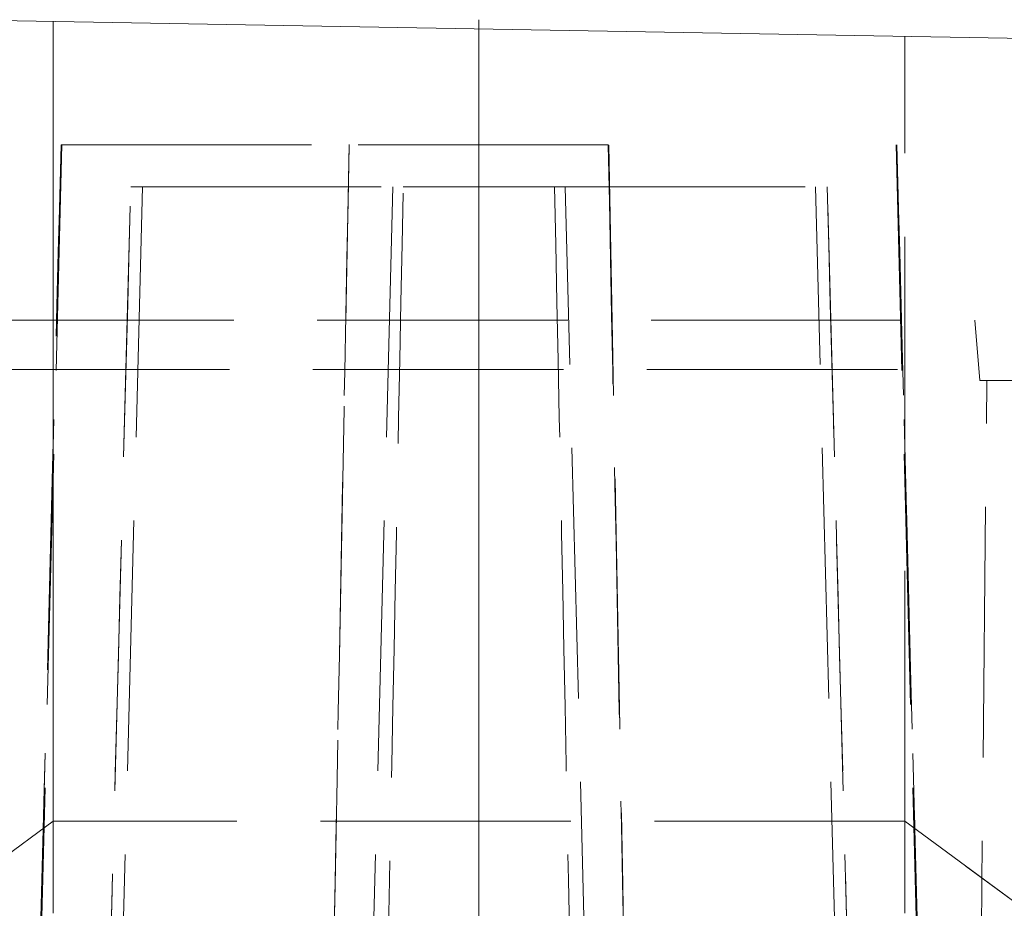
# Model space of a CAD drawing. Header units: millimetres. Extents: x -8.5 to 8.5, y 0 to 12.5.
# Tile 25 of 26: x -2.8 to 3.1, y 7.1 to 12.5. Entities that reach past the tile are written whole.
import ezdxf

# ---------------------------------------------------------------- set-up
doc = ezdxf.new("R2010")
doc.units = ezdxf.units.MM
doc.header["$LTSCALE"] = 10
doc.linetypes.add('ALLCAD_Strich', pattern=[0.2, 0.15, -0.05])
doc.layers.add('BESCH_KONT_verb_schn_grun_2d', color=10, linetype='Continuous')
doc.layers.add('BESCH_KONT_verb_schn_seit_2d', color=160, linetype='Continuous')

msp = doc.modelspace()

# ---------------------------------------------------------------- linework, layer by layer
at = {"layer": 'BESCH_KONT_verb_schn_grun_2d', "linetype": 'Continuous', "lineweight": 0}
msp.add_line((7.5175, 12.2738), (-3.15, 12.46), dxfattribs=at)
at = {"layer": 'BESCH_KONT_verb_schn_grun_2d', "linetype": 'ALLCAD_Strich', "lineweight": 0}
for p, q in [((-2.55, 12.4495), (-2.55, 7.66)), ((-2.55, 7.66), (-2.55, 12.4495)), ((2.55, 7.66), (2.55, 12.3605)), ((-2.6372, 6.3598), (-2.4973, 11.71)), ((-2.6372, 6.5668), (-2.5024, 11.71)), ((-2.5024, 11.71), (-0.7763, 11.71)), ((2.6372, 6.3598), (2.4973, 11.71)), ((2.6372, 6.5668), (2.5024, 11.71)), ((-2.2343, 5.8434), (-2.0848, 11.46)), ((-2.0152, 11.46), (-2.1974, 4.3969)), ((-2.085, 11.46), (-0.4536, 11.46)), ((-0.5159, 11.46), (-0.6981, 4.3969)), ((0.4536, 11.46), (2.085, 11.46)), ((0.6981, 4.3969), (0.5159, 11.46)), ((2.1974, 4.3969), (2.0152, 11.46)), ((2.2343, 5.8434), (2.0848, 11.46)), ((-2.9685, 10.66), (2.9685, 10.66)), ((3, 10.3), (2.9685, 10.66)), ((-2.9943, 10.3652), (2.9943, 10.3652)), ((2.979, 4.0425), (3.0413, 10.3)), ((3, 10.3), (3.0413, 10.3)), ((3.0413, 10.3), (3.9023, 10.3)), ((-2.55, 7.66), (-4.125, 6.499)), ((2.55, 7.66), (-2.55, 7.66)), ((-2.55, 7.66), (-2.55, 7.11)), ((-2.55, 7.11), (-2.55, 7.66)), ((4.125, 6.499), (2.55, 7.66)), ((2.55, 7.11), (2.55, 7.66)), ((2.55, 7.66), (4.125, 6.499))]:
    msp.add_line(p, q, dxfattribs=at)
for centre, major_axis, ratio, start_param, end_param in [((3544.015, -26.8354), (-435.1805, -3675.4343), 0.957366, -1.468344, -1.466877), ((-3544.0193, -26.8354), (-435.1798, 3675.44), 0.957365, -1.674716, -1.673248)]:
    msp.add_ellipse(centre, major_axis=major_axis, ratio=ratio, start_param=start_param, end_param=end_param, dxfattribs=at)
at = {"layer": 'BESCH_KONT_verb_schn_grun_2d', "linetype": 'ALLCAD_Strich', "lineweight": 0, "extrusion": (0, 0, -1)}
for centre, major_axis, ratio, start_param, end_param in [((3464.2258, -25.0502), (422.6638, 3595.9588), 0.95659, -1.674003, -1.672603), ((-3464.2245, -25.0502), (422.6637, -3595.9573), 0.95659, -1.468989, -1.46759), ((3655.3207, -28.3101), (397.8344, 3839.1537), 0.946801, -1.659722, -1.658286), ((-3655.4391, -28.2899), (397.6642, -3839.5505), 0.946739, -1.483358, -1.481923)]:
    msp.add_ellipse(centre, major_axis=major_axis, ratio=ratio, start_param=start_param, end_param=end_param, dxfattribs=at)
at = {"layer": 'BESCH_KONT_verb_schn_grun_2d', "linetype": 'ALLCAD_Strich', "lineweight": 0}
for points in [[(-2.6372, 6.5669), (-2.5923, 8.2812), (-2.5473, 9.9956), (-2.5024, 11.71)], [(2.5024, 11.71), (2.5473, 9.9956), (2.5923, 8.2812), (2.6372, 6.5669)], [(-2.2344, 5.8443), (-2.1846, 7.7162), (-2.1348, 9.5881), (-2.085, 11.46)], [(2.085, 11.46), (2.1348, 9.5881), (2.1846, 7.7162), (2.2344, 5.8443)]]:
    msp.add_open_spline(points, degree=3, dxfattribs=at)
for points, knots in [([(0.7763, 11.71), (0.5195, 11.71), (0.2597, 11.71), (-0.2597, 11.71), (-0.5195, 11.71), (-0.7763, 11.71)], [-0.1558458, -0.1558458, -0.1558458, -0.1558458, -0.0779236, -0.0779236, -0.0000014, -0.0000014, -0.0000014, -0.0000014]), ([(0.4536, 11.46), (0.3028, 11.46), (0.1514, 11.46), (-0.1514, 11.46), (-0.3028, 11.46), (-0.4536, 11.46)], [-0.09083128, -0.09083128, -0.09083128, -0.09083128, -0.04541614, -0.04541614, -0.000001, -0.000001, -0.000001, -0.000001])]:
    msp.add_open_spline(points, degree=3, knots=knots, dxfattribs=at)
at = {"layer": 'BESCH_KONT_verb_schn_seit_2d', "linetype": 'Continuous', "lineweight": 0}
for p, q in [((0, 12.46, 24.55), (0, 12.46, -22.55)), ((0, 10.66, -22.55), (0, 12.46, -22.55)), ((0, 12.46, 24.55), (0, 12.3838, 24.4738)), ((0, 12.3838, -22.4738), (0, 12.46, -22.55)), ((0, 12.46, 24.55), (0, 10.66, 24.55)), ((0, 10.66, -22.4738), (0, 12.3838, -22.4738)), ((0, 10.66, 24.4738), (0, 12.3838, 24.4738)), ((0, 12.3666, 23.4739), (0, 12.3666, -21.4739)), ((0, 12.3666, -21.4739), (0, 10.66, -21.4739)), ((0, 10.66, 23.4739), (0, 12.3666, 23.4739)), ((0, 10.66, 24.3116), (0, 10.66, 27.3212)), ((0, 10.3652, -19.8193), (0, 10.66, -19.7935)), ((0, 10.66, -22.7077), (0, 10.3, -22.7014)), ((0, 10.66, -23.5212), (0, 10.66, -22.7077)), ((0, 10.3, -22.55), (0, 10.66, -22.55)), ((0, 10.66, -22.55), (0, 10.66, -22.4738)), ((0, 10.66, -21.4739), (0, 10.66, 23.4739)), ((0, 10.66, 24.3116), (0, 10.66, 23.4739)), ((0, 10.66, -21.4739), (0, 10.66, -22.4738)), ((0, 10.3652, 27.8211), (0, 1.55, 27.975)), ((0, 10.3652, 27.3212), (0, 1.55, 27.4751)), ((0, 10.3652, -19.8193), (0, 10.3652, 8.9775)), ((0, 10.3652, -19.8193), (0, 10.3, -19.825)), ((0, 10.3652, 8.9775), (0, 10.3652, 27.3212)), ((0, 10.3652, 8.9775), (0, 1.55, 8.975)), ((0, 10.3, -23.8223), (0, 10.3652, -23.8211)), ((0, 1.55, -23.975), (0, 10.3, -23.8223)), ((0, 10.3, -23.0026), (0, 10.3, -19.825)), ((0, 10.3, -23.0026), (0, 10.3, -23.8223)), ((0, 1.55, -23.0076), (0, 10.3, -23.0026))]:
    msp.add_line(p, q, dxfattribs=at)
at = {"layer": 'BESCH_KONT_verb_schn_seit_2d', "linetype": 'ALLCAD_Strich', "lineweight": 0}
for p, q in [((0, 12.4495, 18.4), (0, 7.66, 18.4)), ((0, 12.4495, 0.4), (0, 7.11, 0.4)), ((0, 12.4495, -17.6), (0, 5.46, -17.6)), ((0, 7.66, 15.85), (0, 12.405, 15.85)), ((0, 7.66, 20.95), (0, 12.405, 20.95)), ((0, 7.11, -2.15), (0, 12.405, -2.15)), ((0, 7.11, 2.95), (0, 12.405, 2.95)), ((0, 5.46, -20.15), (0, 12.405, -20.15)), ((0, 5.46, -15.05), (0, 12.405, -15.05)), ((0, 12.2738, 24.3638), (0, 12.3838, 24.4738)), ((0, 12.3838, -22.4738), (0, 12.2738, -22.3638)), ((0, 12.2738, -22.3638), (0, 10.66, -22.3638)), ((0, 10.66, 24.3638), (0, 12.2738, 24.3638)), ((0, 12.2566, -21.364), (0, 12.2566, 23.364)), ((0, 10.66, 23.364), (0, 12.2566, 23.364)), ((0, 10.66, -21.364), (0, 12.2566, -21.364)), ((0, 6.3598, 6.863), (0, 11.71, 7.0284)), ((0, 11.71, 11.8789), (0, 11.71, 7.0284)), ((0, 6.5668, 12.0386), (0, 11.71, 11.8789)), ((0, 11.71, 11.8789), (0, 11.71, 13.38)), ((0, 11.71, 5.5305), (0, 11.71, 5.5469)), ((0, 11.71, 5.6043), (0, 6.284, 5.4623)), ((0, 6.6424, 13.4367), (0, 11.71, 13.304)), ((0, 11.46, -10.963), (0, 4.3969, -11.1479)), ((0, 11.46, -6.2039), (0, 11.46, -10.963)), ((0, 5.8434, -6.0407), (0, 11.46, -6.2039)), ((0, 11.46, -6.2039), (0, 11.46, -4.6825)), ((0, 11.46, -4.6883), (0, 11.46, -4.6825)), ((0, 11.46, -12.4405), (0, 11.46, -10.963)), ((0, 11.46, -12.4405), (0, 4.3969, -12.6255)), ((0, 5.9226, -4.5633), (0, 11.46, -4.7083)), ((0, 6.4918, -14.5755), (0, 10.66, -14.4373)), ((0, 10.66, -6.2046), (0, 6.8528, -6.0733)), ((0, 7.1498, 2.1758), (0, 10.66, 2.2941)), ((0, 10.66, 10.5759), (0, 7.511, 10.6818)), ((0, 7.8898, 18.9691), (0, 10.66, 19.0625)), ((0, 10.66, 26.3052), (0, 8.1605, 26.3876)), ((0, 10.66, 2.3526), (0, 7.1525, 2.2387)), ((0, 10.66, 19.121), (0, 7.892, 19.031)), ((0, 10.66, -22.44), (0, 6.1647, -22.44)), ((0, 10.66, 24.55), (0, 4.46, 24.55)), ((0, 8.154, 24.4078), (0, 10.66, 24.4078)), ((0, 10.66, 24.5177), (0, 8.1586, 24.5177)), ((0, 6.8518, -6.0977), (0, 10.6597, -6.2274)), ((0, 10.6592, -14.3494), (0, 6.4959, -14.4799)), ((0, 7.5072, 10.5933), (0, 10.6562, 10.4922)), ((0, 8.155, 26.2374), (0, 10.6508, 26.1613)), ((0, 10.3, -19.7584), (0, 4.0425, -19.7267)), ((0, 10.3, -19.825), (0, 10.3, -19.825)), ((0, 4.0425, -19.7267), (0, 10.3, -19.7583)), ((0, 10.3, -19.825), (0, 10.3, -19.8248)), ((0, 10.3, -20.2299), (0, 4.0425, -20.1982)), ((0, 10.3, -19.8248), (0, 10.3, -19.8248)), ((0, 10.3, -22.2098), (0, 4.0425, -22.1006)), ((0, 10.3, -22.7014), (0, 4.0425, -22.5922)), ((0, 6.16, -22.55), (0, 10.3, -22.55)), ((0, 7.1949, 3.237), (0, 9.7283, 3.3194)), ((0, 6.5381, -13.4847), (0, 9.7267, -13.3848)), ((0, 7.9285, 20.0291), (0, 9.7245, 20.0875)), ((0, 9.6949, -13.3539), (0, 6.5395, -13.4528)), ((0, 9.6949, 3.3517), (0, 7.1963, 3.2705)), ((0, 9.6949, 20.1162), (0, 7.9295, 20.0588)), ((0, 9.6949, -7.1617), (0, 9.6949, -13.3539)), ((0, 9.6949, 9.5609), (0, 9.6949, 3.3517)), ((0, 9.6949, 25.2304), (0, 9.6949, 20.1162)), ((0, 9.6949, -7.1617), (0, 6.8108, -7.0635)), ((0, 9.6949, 9.5609), (0, 7.4664, 9.6324)), ((0, 9.6949, 25.2304), (0, 8.12, 25.2784)), ((0, 8.1605, 26.3876), (0, 7.8898, 18.9691)), ((0, 8.1586, 24.5177), (0, 8.1579, 24.5014)), ((0, 8.1579, 24.5014), (0, 4.46, 24.5014)), ((0, 8.1138, 23.4629), (0, 8.1579, 24.5014)), ((0, 4.46, 24.3915), (0, 8.1533, 24.3915)), ((0, 8.1138, 23.4629), (0, 7.688, 13.4352)), ((0, 8.1138, 23.4629), (0, 4.46, 23.4629)), ((0, 4.46, 23.353), (0, 8.1092, 23.353)), ((0, 7.66, 18.4), (0, 7.66, 15.85)), ((0, 7.66, 20.95), (0, 7.66, 18.4)), ((0, 6.499, 18.4), (0, 7.66, 18.4)), ((0, 7.66, 20.95), (0, 6.499, 22.525)), ((0, 7.66, 15.85), (0, 6.499, 14.275)), ((0, 7.511, 10.6818), (0, 7.1498, 2.1758)), ((0, 7.4783, 8.4968), (0, 7.0227, -2.2323))]:
    msp.add_line(p, q, dxfattribs=at)
at = {"layer": 'BESCH_KONT_verb_schn_seit_2d', "linetype": 'ALLCAD_Strich', "lineweight": 0, "extrusion": (-1, 0, 0)}
for centre, start, end in [((-7.96, -4.55), 90, 296.8812), ((-7.96, 10.95), 90, 281.10836), ((-7.96, -4.55), 67.98176, 90)]:
    msp.add_arc(centre, 2.5, start, end, dxfattribs=at)
at = {"layer": 'BESCH_KONT_verb_schn_seit_2d', "linetype": 'Continuous', "lineweight": 0, "extrusion": (1, 0, 0)}
for centre, start, end in [((10.36, 27.5212), 0, 89), ((10.36, -23.5212), 271, 0)]:
    msp.add_arc(centre, 0.3, start, end, dxfattribs=at)
at = {"layer": 'BESCH_KONT_verb_schn_seit_2d', "linetype": 'ALLCAD_Strich', "lineweight": 0, "extrusion": (1, 0, 0)}
msp.add_arc((7.96, 10.95), 2.5, 96.2454, 258.89164, dxfattribs=at)
for centre, major_axis, ratio, start_param, end_param in [((0, 12.405, 18.4), (0, 0, -2.55), 0.017455, -4.712389, 1.570796), ((0, 12.405, 0.4), (0, 0, -2.55), 0.017455, -4.712389, 1.570796), ((0, 12.405, -17.6), (0, 0, -2.55), 0.017455, -4.712389, 1.570796), ((0, -26.8354, -1058.0171), (0, -3698.7806, -131.2301), 0.286875, -1.591395, -1.589927), ((0, -25.0502, 1063.1119), (0, 3618.4255, -128.6888), 0.289445, -1.551743, -1.550344), ((0, -28.3101, 1232.6904), (0, 3857.3449, -135.1417), 0.320105, -1.550707, -1.549272), ((0, 9.66, -14.3885), (0, 1, 0.0354), 0.104521, -0.003698, 0.03522), ((0, 9.66, -6.1918), (0, 1, -0.035), 0.026228, -0.023417, 0.000918), ((0, 9.66, 10.5349), (0, 1, -0.0354), 0.087816, -0.083882, 0.003111), ((0, 9.66, 19.0856), (0, 1, 0.0351), 0.069638, -0.002445, 0.00392), ((0, 9.66, 26.2155), (0, 1, -0.0361), 0.141192, -0.130446, 0.005102), ((0, 9.66, 3.3183), (0, -0.9994, 0.9675), 0.034701, -1.605547, -1.572123), ((0, 9.66, -13.3857), (0, -0.9995, 0.9686), 0.033882, -1.604748, -1.572878)]:
    msp.add_ellipse(centre, major_axis=major_axis, ratio=ratio, start_param=start_param, end_param=end_param, dxfattribs=at)
at = {"layer": 'BESCH_KONT_verb_schn_seit_2d', "linetype": 'Continuous', "lineweight": 0, "extrusion": (1, 0, 0)}
for centre, major_axis, ratio, start_param, end_param in [((0, 12.3841, 23.4739), (0, 0, 1), 0.017455, 0.017453, 1.570796), ((0, 12.3841, -21.4739), (0, 0, 1), 0.017455, -4.712389, -3.159046), ((0, 10.36, 8.9824), (0, -0.3), 0.016308, -4.694936, -3.141593)]:
    msp.add_ellipse(centre, major_axis=major_axis, ratio=ratio, start_param=start_param, end_param=end_param, dxfattribs=at)
at = {"layer": 'BESCH_KONT_verb_schn_seit_2d', "linetype": 'ALLCAD_Strich', "lineweight": 0, "extrusion": (-1, 0, 0)}
for centre, major_axis, ratio, start_param, end_param in [((0, 12.2741, 23.364), (0, 0, 1), 0.017455, -1.570796, -0.017453), ((0, 12.2741, -21.364), (0, 0, 1), 0.017455, -3.124139, -1.570796), ((0, 9.66, 3.3183), (0, 0.9994, -0.9675), 0.034701, -1.536046, -0.034856), ((0, 9.66, 20.0866), (0, 0.9995, -0.9675), 0.032738, -1.537953, -0.038046), ((0, 10.36, 8.9824), (0, 0.3), 0.016308, 0, 1.553343), ((0, 9.66, -7.1936), (0, -1, -0.9665), 0.000974, -3.116317, -1.604761), ((0, 9.66, -13.3857), (0, 0.9995, -0.9686), 0.033882, -1.536844, -0.071743), ((0, 9.66, 9.5275), (0, -1, -0.9684), 0.000206, -3.0544, -1.605503), ((0, 9.66, 25.2008), (0, -1, -0.97), 0.002192, -3.003919, -1.603577), ((0, 10.3178, -19.7216), (0, -0.0012, -1), 0.017804, 1.467413, 1.533985), ((0, 10.3178, -19.7216), (0, 0.0012, 1), 0.017804, -1.607607, -1.607533), ((0, 9.6671, 3.3279), (0, -0.7804, 0.7548), 0.033587, 1.57399, 1.616819), ((0, 9.6371, -13.4156), (0, -1.2045, 1.1669), 0.050438, 1.56994, 1.596388), ((0, 9.6678, 20.0951), (0, -0.7802, 0.7548), 0.031308, 1.575211, 1.61317), ((0, 9.66, 20.0866), (0, -0.9995, 0.9675), 0.032738, 1.574022, 1.60364), ((0, 7.96, 10.9538), (0, 2.4981, -0.0001), 0.999231, -1.679923, -1.570837)]:
    msp.add_ellipse(centre, major_axis=major_axis, ratio=ratio, start_param=start_param, end_param=end_param, dxfattribs=at)
at = {"layer": 'BESCH_KONT_verb_schn_seit_2d', "linetype": 'ALLCAD_Strich', "lineweight": 0}
for points in [[(0, 11.71, 5.5469), (0, 11.71, 5.547), (0, 11.71, 5.547), (0, 11.71, 5.547)], [(0, 11.71, 13.3627), (0, 11.71, 13.3627), (0, 11.71, 13.3627), (0, 11.71, 13.3627)], [(0, 6.2772, 5.3624), (0, 8.0881, 5.4192), (0, 9.8991, 5.4752), (0, 11.71, 5.5305)], [(0, 11.71, 13.38), (0, 10.0214, 13.4317), (0, 8.3327, 13.4841), (0, 6.6442, 13.5373)], [(0, 11.46, -4.6883), (0, 11.46, -4.6883), (0, 11.46, -4.6883), (0, 11.46, -4.6883)], [(0, 11.46, -4.6825), (0, 9.6142, -4.6296), (0, 7.7685, -4.5759), (0, 5.9228, -4.5216)], [(0, 10.66, 27.5212), (0, 10.66, 27.5212), (0, 10.66, 27.5212), (0, 10.66, 27.5212)]]:
    msp.add_open_spline(points, degree=3, dxfattribs=at)
at = {"layer": 'BESCH_KONT_verb_schn_seit_2d', "linetype": 'Continuous', "lineweight": 0}
for points, knots in [([(0, 10.66, 27.3212), (0, 10.66, 27.3262), (0, 10.66, 27.3311), (0, 10.66, 27.3359), (0, 10.66, 27.3591), (0, 10.66, 27.3808), (0, 10.66, 27.4009), (0, 10.66, 27.4212), (0, 10.66, 27.44), (0, 10.66, 27.457), (0, 10.66, 27.459), (0, 10.66, 27.4609), (0, 10.66, 27.4628), (0, 10.66, 27.4774), (0, 10.66, 27.4889), (0, 10.66, 27.4979), (0, 10.66, 27.5083), (0, 10.66, 27.5154), (0, 10.66, 27.5189), (0, 10.66, 27.5204), (0, 10.66, 27.5212), (0, 10.66, 27.5212)], [0, 0, 0, 0, 0.0448875, 0.0448875, 0.0448875, 0.2597013, 0.2597013, 0.2597013, 0.4754683, 0.4754683, 0.4754683, 0.5, 0.5, 0.5, 0.6895526, 0.6895526, 0.6895526, 0.9073383, 0.9073383, 0.9073383, 1, 1, 1, 1]), ([(0, 10.3652, 27.8211), (0, 10.3666, 27.8211), (0, 10.3675, 27.7674), (0, 10.3675, 27.6749), (0, 10.3675, 27.5824), (0, 10.3666, 27.4523), (0, 10.3652, 27.3212)], [0, 0, 0, 0, 0.5, 0.5, 0.5, 1, 1, 1, 1])]:
    msp.add_open_spline(points, degree=3, knots=knots, dxfattribs=at)
at = {"layer": 'BESCH_KONT_verb_schn_seit_2d', "linetype": 'ALLCAD_Strich', "lineweight": 0}
msp.add_open_spline([(0, 10.3652, 27.8211), (0, 10.3654, 27.8211), (0, 10.3655, 27.8207), (0, 10.3656, 27.8198), (0, 10.3661, 27.8156), (0, 10.3665, 27.802), (0, 10.3668, 27.7796), (0, 10.3671, 27.7573), (0, 10.3673, 27.7262), (0, 10.3673, 27.6882), (0, 10.3673, 27.6838), (0, 10.3673, 27.6794), (0, 10.3673, 27.6749), (0, 10.3673, 27.6398), (0, 10.3672, 27.5994), (0, 10.367, 27.5555), (0, 10.3668, 27.5061), (0, 10.3664, 27.4521), (0, 10.3659, 27.3967), (0, 10.3657, 27.3717), (0, 10.3655, 27.3464), (0, 10.3652, 27.3212)], degree=3, knots=[0, 0, 0, 0, 0.0469769, 0.0469769, 0.0469769, 0.2614494, 0.2614494, 0.2614494, 0.4757157, 0.4757157, 0.4757157, 0.5, 0.5, 0.5, 0.6898163, 0.6898163, 0.6898163, 0.9037915, 0.9037915, 0.9037915, 1, 1, 1, 1], dxfattribs=at)

doc.saveas('drawing.dxf')
